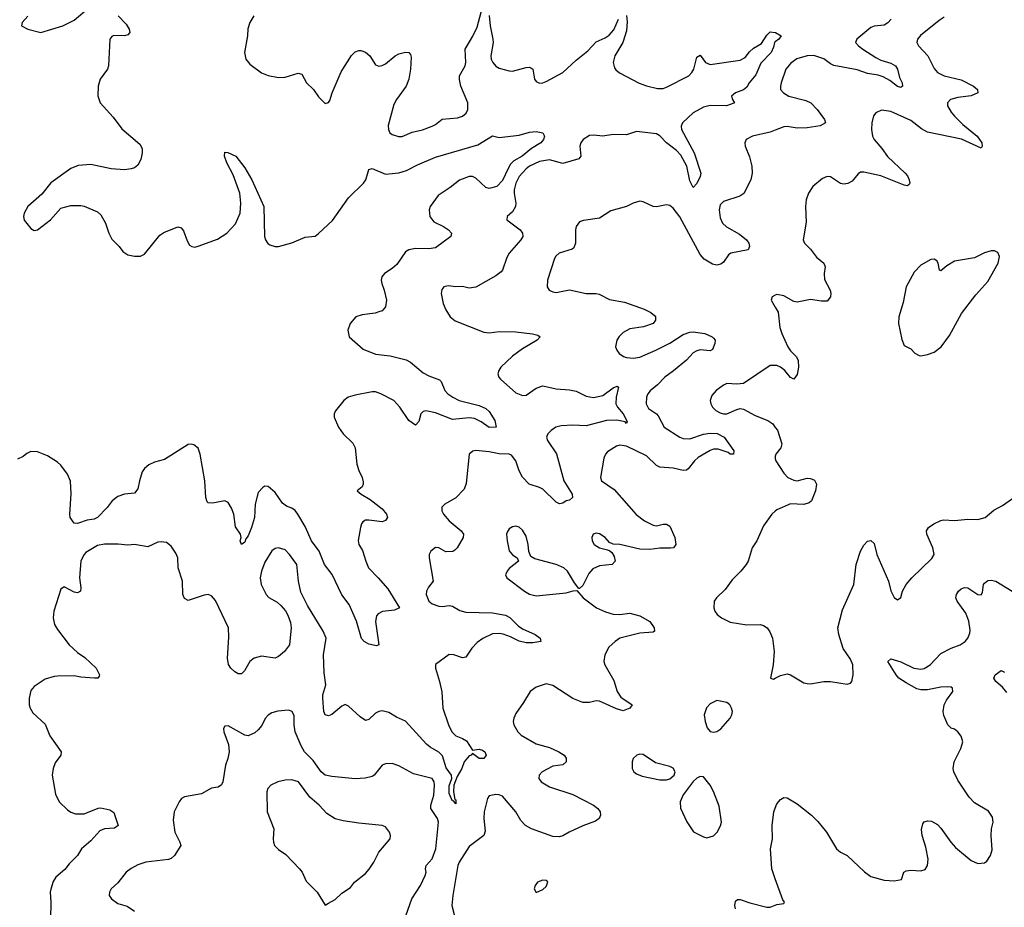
# Model space of a CAD drawing. Header units: inches. Extents: x 2293880 to 2522759, y 823965 to 1006879.
# Tile 78 of 256: x 2335484 to 2341369, y 922240 to 927547. Entities that reach past the tile are written whole.
import ezdxf

# ---------------------------------------------------------------- set-up
doc = ezdxf.new("R2010")
doc.units = ezdxf.units.IN
doc.header["$MEASUREMENT"] = 0
doc.layers.add('C3932', color=7, linetype='Continuous')
doc.layers.add('C3942', color=7, linetype='Continuous')

msp = doc.modelspace()

# ---------------------------------------------------------------- linework, layer by layer
at = {"layer": 'C3932', "color": 5}
for points, elevation in [([(2336073, 927570), (2336120.4, 927520.4), (2336138.5, 927490), (2336141.7, 927470), (2336130, 927455.1), (2336111.3, 927450), (2336047.1, 927452.9), (2336033.8, 927446.2), (2336023, 927430), (2336014.9, 927270), (2336008, 927250), (2335966, 927190), (2335952.4, 927150), (2335950.4, 927090.4), (2335966, 927050), (2336042.9, 926962.9), (2336094.1, 926894.1), (2336201.7, 926801.7), (2336215.6, 926775.6), (2336217, 926750), (2336208.4, 926710), (2336190, 926676), (2336170, 926661.6), (2336150, 926655.1), (2336110, 926649.7), (2336030, 926655.6), (2335910, 926681.6), (2335834.5, 926674.5), (2335790, 926657.6), (2335670, 926571.5), (2335616.1, 926503.9), (2335533.4, 926430), (2335510.4, 926390), (2335506.4, 926370), (2335510, 926347.3), (2335550, 926299.1), (2335570, 926286.8), (2335590, 926290.6), (2335669.2, 926350), (2335730, 926419.3), (2335790, 926436.4), (2335850, 926436.4), (2335870, 926432.2), (2335950, 926398.7), (2335970, 926380.4), (2335997.4, 926330), (2336016.5, 926270), (2336034, 926234), (2336079.5, 926190), (2336100.9, 926160.9), (2336130, 926140.9), (2336170, 926132.9), (2336206.5, 926133.5), (2336230, 926144.4), (2336320.9, 926259.1), (2336345.5, 926274.5), (2336430, 926308.4), (2336450, 926301.6), (2336463.6, 926283.6), (2336484.2, 926224.2), (2336499.4, 926199.4), (2336512, 926190), (2336530, 926187.6), (2336550, 926191.6), (2336665.9, 926234.1), (2336721.1, 926270), (2336773.3, 926326.7), (2336801, 926390), (2336806.6, 926450), (2336799.8, 926510), (2336759.1, 926619.1), (2336722.9, 926690), (2336709, 926730), (2336710, 926754), (2336727.3, 926752.7), (2336776, 926730), (2336830, 926660.7), (2336872.2, 926590), (2336943, 926430), (2336947, 926250), (2336952.4, 926230), (2336967.6, 926207.6), (2336979.9, 926199.9), (2337010, 926190.4), (2337030, 926190.4), (2337110, 926211.7), (2337190, 926245.8), (2337250, 926251.5), (2337270, 926268.1), (2337354.2, 926345.8), (2337450, 926482.2), (2337538.5, 926570), (2337553.7, 926590), (2337570, 926650.5), (2337590, 926657.6), (2337670, 926624), (2337750, 926630.2), (2337795.9, 926644.1), (2337861.6, 926678.4), (2337970, 926724.6), (2338222.4, 926797.6), (2338310, 926853), (2338350, 926843), (2338470, 926855.3), (2338530, 926873.4), (2338570, 926878.4), (2338610.7, 926870.7), (2338621, 926850), (2338614, 926830), (2338598.4, 926810), (2338543.4, 926776.6), (2338486.4, 926730), (2338436.7, 926703.3), (2338417.7, 926682.3), (2338403.3, 926656.7), (2338370, 926584.4), (2338334.7, 926550), (2338290, 926537.3), (2338270, 926543.9), (2338210, 926599.9), (2338190, 926608.5), (2338170, 926609.5), (2338112.6, 926587.4), (2338057.6, 926542.4), (2337985.3, 926494.7), (2337936.4, 926430), (2337930.7, 926410), (2337934.4, 926370), (2337958.9, 926338.9), (2338017.6, 926310), (2338046.7, 926290), (2338064.4, 926270), (2338060.5, 926250), (2337970, 926182.7), (2337930, 926175.8), (2337850, 926179.2), (2337810, 926171.6), (2337790, 926158.2), (2337737.1, 926082.9), (2337710, 926058.9), (2337663.7, 926030), (2337648.9, 926010), (2337645.2, 925990), (2337647.7, 925970), (2337663.2, 925930), (2337677, 925870), (2337670, 925829.2), (2337650, 925806), (2337630, 925799.3), (2337607.9, 925792.1), (2337530, 925782.2), (2337492.2, 925770), (2337458.2, 925730), (2337444.5, 925690), (2337453.1, 925650), (2337537.3, 925577.3), (2337610, 925547.7), (2337697.7, 925537.7), (2337793.7, 925513.7), (2337819.4, 925499.4), (2337895.2, 925435.2), (2337930, 925416.5), (2337994, 925394), (2338003, 925383), (2338024.9, 925330), (2338043.1, 925310), (2338072.7, 925290), (2338110.2, 925270.2), (2338230, 925239.7), (2338270, 925221.7), (2338290, 925203.8), (2338324.2, 925150), (2338330.8, 925110), (2338290, 925108.4), (2338242.7, 925142.7), (2338202, 925162), (2338170, 925166.7), (2338070, 925156.1), (2337970, 925195.3), (2337912.1, 925207.9), (2337896, 925204), (2337881.7, 925190), (2337870, 925144), (2337850, 925122.7), (2337810, 925149.4), (2337755.1, 925230), (2337719.3, 925270), (2337641.7, 925310), (2337610, 925320.8), (2337590, 925320.8), (2337490, 925302), (2337446.8, 925290), (2337422, 925270), (2337371.9, 925208.1), (2337364.4, 925190), (2337364.4, 925170), (2337390.4, 925110), (2337416.4, 925070), (2337474.3, 925014.3), (2337490, 924986), (2337498.7, 924890), (2337510, 924851), (2337530.4, 924810), (2337536.7, 924783.3), (2337537.1, 924770), (2337530, 924754), (2337501, 924730), (2337524, 924710), (2337578.7, 924678.7), (2337650, 924622.6), (2337675.6, 924590), (2337681.3, 924570), (2337670, 924552.3), (2337650, 924545.1), (2337570, 924555.1), (2337550, 924553.6), (2337535.8, 924544.2), (2337527.1, 924532.9), (2337520.3, 924510), (2337506.9, 924433.1), (2337511.3, 924410), (2337532.5, 924372.5), (2337551.8, 924310), (2337569.6, 924269.6), (2337627.4, 924210), (2337683.4, 924143.4), (2337754, 924030), (2337723.4, 924016.6), (2337652.3, 924007.7), (2337625.8, 923994.2), (2337616.7, 923983.3), (2337611.5, 923948.5), (2337630.4, 923809.6), (2337616.8, 923803.2), (2337570, 923814), (2337542, 923830), (2337527, 923847), (2337497.1, 923950), (2337453.2, 924050), (2337408.5, 924108.5), (2337351.6, 924230), (2337306.5, 924290), (2337274, 924370), (2337227.7, 924430), (2337190, 924516), (2337147.3, 924590), (2337130, 924611.8), (2337110, 924627), (2337078.3, 924638.3), (2337055.3, 924655.3), (2337010, 924719.7), (2336970, 924756.3), (2336950, 924757.4), (2336936.3, 924750), (2336910, 924719.5), (2336891.6, 924650), (2336887.7, 924570), (2336870.2, 924510), (2336850, 924460.9), (2336836.1, 924443.9), (2336830, 924422), (2336810, 924409), (2336802.7, 924430), (2336807.3, 924450), (2336804.7, 924470), (2336774.7, 924514.7), (2336763.1, 924590), (2336750, 924627), (2336730, 924660.9), (2336710, 924669.6), (2336636, 924656), (2336610, 924659), (2336604.8, 924664.8), (2336597, 924690), (2336589.8, 924790.2), (2336562.7, 924950), (2336550, 924984.5), (2336524.2, 925004.2), (2336510, 925008), (2336490, 925006), (2336350, 924916.3), (2336290, 924902), (2336254.9, 924885.1), (2336230, 924862.9), (2336216.7, 924843.3), (2336199.7, 924790), (2336190, 924740.9), (2336170, 924715.8), (2336110, 924710.9), (2336070, 924696), (2336036.5, 924670), (2336006, 924630), (2335948.6, 924571.4), (2335930, 924560.4), (2335886.4, 924553.6), (2335830, 924534.3), (2335810, 924535.6), (2335786.4, 924570), (2335783.8, 924590), (2335791.8, 924711.8), (2335787.6, 924787.6), (2335770, 924829.6), (2335730, 924882.4), (2335710, 924900.5), (2335650, 924938.7), (2335590, 924963), (2335550, 924964.5), (2335526.7, 924953.3), (2335505.8, 924934.2), (2335470, 924919.3)], 220), ([(2335532.2, 927567.8), (2335498, 927530), (2335494, 927510), (2335532, 927490), (2335610, 927470.4), (2335742.7, 927510), (2335810, 927544.4), (2335900.2, 927619.8)], 220), ([(2336884.4, 927570), (2336860.2, 927530), (2336847.3, 927492.7), (2336844.7, 927450), (2336828.4, 927350), (2336835.5, 927310), (2336860.3, 927280.3), (2336930, 927228.2), (2336970, 927212.7), (2337030, 927201.3), (2337070, 927203.1), (2337147.7, 927227.7), (2337170, 927220.7), (2337198, 927170), (2337240.7, 927130), (2337270, 927086), (2337310, 927046), (2337330, 927051.3), (2337337, 927063), (2337351.8, 927110), (2337404.5, 927235.5), (2337466.8, 927333.2), (2337490, 927354.9), (2337510, 927363.1), (2337522.8, 927362.8), (2337550, 927352.4), (2337575.8, 927330), (2337610, 927277.3), (2337630, 927268.4), (2337650, 927272.4), (2337670, 927283.1), (2337727.6, 927330), (2337750, 927342.3), (2337790, 927352.4), (2337810.2, 927350.2), (2337819.3, 927339.3), (2337823.4, 927323.4), (2337819.1, 927250), (2337808.9, 927190), (2337793.8, 927150), (2337735.8, 927070), (2337719.9, 927040.1), (2337685.8, 926914.2), (2337688.7, 926890), (2337697.1, 926870), (2337710, 926859.5), (2337747.9, 926847.9), (2337770, 926847.6), (2337830, 926874.7), (2337891.4, 926888.6), (2337950, 926910.2), (2337970, 926920.3), (2338009.1, 926950.9), (2338100.3, 926959.7), (2338130, 926970.3), (2338152.3, 926987.7), (2338161.4, 927010), (2338162.5, 927050), (2338119.8, 927150), (2338111.7, 927188.3), (2338113.5, 927210), (2338146.4, 927270), (2338150.9, 927290), (2338146.3, 927370), (2338192.7, 927447.3), (2338219, 927501), (2338250, 927621)], 240), ([(2338290, 927572), (2338294.9, 927510), (2338311.7, 927430), (2338312.9, 927410), (2338299, 927330), (2338301.7, 927310), (2338311.4, 927291.4), (2338330, 927268.5), (2338350, 927255.8), (2338410, 927240.7), (2338430, 927239.1), (2338510, 927260.5), (2338530, 927263), (2338539, 927259), (2338550.2, 927250.2), (2338561.3, 927190), (2338570, 927178), (2338590, 927166.9), (2338610, 927168.2), (2338630, 927176.9), (2338730, 927231), (2338810, 927305), (2338879.9, 927360.1), (2338930, 927414), (2338982.4, 927437.6), (2339006.4, 927453.6), (2339034.1, 927485.9), (2339062.4, 927550)], 240), ([(2339110, 927572), (2339114.1, 927534.1), (2339110, 927479), (2339087.8, 927410), (2339041.5, 927330), (2339031.6, 927290), (2339039.3, 927259.3), (2339046.8, 927246.8), (2339069.1, 927229.1), (2339187, 927167), (2339230, 927150.2), (2339295.6, 927135.6), (2339330, 927135.8), (2339350, 927142.6), (2339482.3, 927210), (2339501.4, 927230), (2339512.3, 927250), (2339530, 927322.8), (2339550, 927334), (2339582, 927290), (2339610, 927278.9), (2339790, 927303.6), (2339819.1, 927320.9), (2339845.6, 927354.4), (2339870, 927376.5), (2339916.6, 927403.4), (2339950, 927453.7), (2339970, 927474.9), (2340000, 927470.2)], 240), ([(2340000, 927413.8), (2339994.8, 927410), (2339990, 927382), (2339975.2, 927350), (2339914.3, 927285.7), (2339882.9, 927217.1), (2339844.2, 927170), (2339830, 927143.6), (2339810, 927126.9), (2339762.8, 927110), (2339739.1, 927090), (2339744, 927070), (2339755.5, 927050), (2339753, 927047), (2339709, 927031), (2339610, 927033.7), (2339570, 927024.4), (2339510, 926989), (2339444.5, 926930), (2339437.5, 926910), (2339440.2, 926890), (2339515.9, 926750), (2339555, 926630), (2339550.8, 926610), (2339530, 926567.6), (2339510, 926543.7), (2339490, 926582.9), (2339471, 926671), (2339436.2, 926736.2), (2339410, 926764.7), (2339349.6, 926809.6), (2339310, 926852.3), (2339290, 926865), (2339170, 926879.1), (2339110, 926857.6), (2339030, 926860.4), (2338970, 926850.8), (2338916.2, 926856.2), (2338890, 926853.6), (2338851.7, 926830), (2338837.4, 926810), (2338832.5, 926790), (2338836.9, 926730), (2338825.8, 926714.2), (2338730, 926687.1), (2338650, 926707.9), (2338590, 926699.4), (2338530, 926670.3), (2338510, 926655.8), (2338470.1, 926610), (2338449.6, 926570), (2338439.8, 926530), (2338438.8, 926510), (2338449.1, 926450), (2338447.2, 926430), (2338430, 926398), (2338398, 926370), (2338396, 926350), (2338475.5, 926290), (2338488.2, 926270), (2338490.4, 926250), (2338478.4, 926230), (2338408.5, 926150), (2338394.9, 926125.1), (2338370.2, 926050), (2338361, 926039), (2338330, 926015.1), (2338210, 925947.8), (2338170, 925942.4), (2338130, 925951.5), (2338089.7, 925949.7), (2338044.4, 925955.6), (2338018, 925950), (2338006, 925934), (2338003, 925910), (2338006, 925890), (2338014.4, 925850), (2338030, 925811), (2338056.3, 925770), (2338086.8, 925746.8), (2338258.5, 925678.6), (2338290, 925674.6), (2338350, 925682.3), (2338450, 925680.7), (2338548.8, 925668.8), (2338579.9, 925659.9), (2338594.8, 925650), (2338577.3, 925630), (2338490, 925579.7), (2338430, 925535.6), (2338359.6, 925470), (2338346.7, 925450), (2338340.9, 925430), (2338347, 925410), (2338357, 925397), (2338450, 925316.5), (2338490, 925299.6), (2338510, 925302.6), (2338570, 925344.6), (2338610, 925356.9), (2338690, 925338.9), (2338770, 925334.3), (2338810, 925326.3), (2338870, 925296.3), (2338912.6, 925287.4), (2338970, 925299.3), (2339030, 925345), (2339055.3, 925355.3), (2339063, 925350), (2339049.4, 925290.6), (2339047.7, 925250), (2339055.9, 925230), (2339090.2, 925190), (2339114.9, 925145.1), (2339110, 925133.2), (2339103, 925143), (2339052, 925152), (2338990.1, 925149.9), (2338870, 925118.4), (2338790, 925122.9), (2338721, 925119), (2338688.9, 925110), (2338659.6, 925090), (2338640.3, 925070), (2338633.1, 925050), (2338638.5, 925030), (2338692, 924952), (2338736.8, 924790), (2338786.7, 924710), (2338788.4, 924690), (2338770, 924673.3), (2338750.3, 924669.6), (2338730, 924657), (2338710, 924652), (2338690, 924662.9), (2338610, 924739.2), (2338590, 924749.8), (2338528.9, 924768.9), (2338490, 924811.6), (2338469.8, 924850), (2338448.8, 924908.8), (2338423.1, 924943.1), (2338410, 924949.6), (2338350, 924951), (2338290, 924963.1), (2338210, 924971.3), (2338192.5, 924967.5), (2338170.6, 924949.4), (2338152.8, 924772.8), (2338140.5, 924739.5), (2338090, 924687.6), (2338024.7, 924650), (2338007.5, 924632.5), (2338007.3, 924610), (2338017.1, 924590), (2338050.4, 924550), (2338123.1, 924490), (2338136.1, 924470), (2338135.2, 924450), (2338099.5, 924390), (2338085.4, 924374.6), (2338072.2, 924367.8), (2338030, 924366), (2337990, 924389.7), (2337970, 924390.8), (2337941.3, 924370), (2337932.2, 924350), (2337932, 924330), (2337954.9, 924190), (2337926.7, 924153.3), (2337916, 924130), (2337914.3, 924110), (2337930, 924070.3), (2337950, 924054.3), (2337990, 924040.2), (2338010, 924038.8), (2338050, 924045), (2338070, 924041.3), (2338114.6, 924014.6), (2338150, 924003.7), (2338310, 924000.8), (2338387.1, 923987.1), (2338412.6, 923972.6), (2338463.5, 923923.5), (2338490, 923904), (2338564, 923870), (2338594.8, 923850), (2338598, 923830), (2338550, 923820.4), (2338510, 923820.9), (2338470, 923830.8), (2338417.5, 923857.5), (2338373.2, 923873.2), (2338350, 923877.9), (2338310, 923874.4), (2338252.9, 923847.1), (2338217.5, 923822.5), (2338186.4, 923790), (2338150, 923736.2), (2338130, 923731.8), (2338078, 923750), (2338050, 923751.6), (2337968.8, 923691.2), (2337968.8, 923670), (2337994, 923590), (2338007.7, 923527.7), (2338012.3, 923430), (2338047.3, 923330), (2338066.3, 923290), (2338090, 923264.5), (2338130, 923249.4), (2338154.4, 923234.4), (2338190, 923178.8), (2338230, 923186.4), (2338250, 923180.3), (2338263.1, 923170), (2338271.4, 923150), (2338257.1, 923130), (2338230, 923128.9), (2338190, 923159), (2338182.8, 923150), (2338170, 923145.1), (2338140.2, 923110), (2338127.3, 923070), (2338098, 923022), (2338078, 922970), (2338076.3, 922930), (2338085.4, 922885.4), (2338090, 922882), (2338090, 922858), (2338076.5, 922876.5), (2338070, 922875.1), (2338050, 922920.9), (2338050, 922966), (2338066.1, 923010), (2338064.1, 923030), (2338033.5, 923073.5), (2338010, 923144.7), (2337990, 923167.3), (2337937.7, 923197.7), (2337915.8, 923215.8), (2337790, 923353.3), (2337736.4, 923376.4), (2337690, 923405.6), (2337650, 923414), (2337630, 923411.6), (2337610, 923400.7), (2337570, 923362.9), (2337550, 923357), (2337518.8, 923378.8), (2337450, 923442.9), (2337430, 923452.3), (2337410, 923442), (2337350, 923393.3), (2337330, 923385.4), (2337309.8, 923389.8), (2337302.4, 923410), (2337296, 923490), (2337296.5, 923510), (2337313.5, 923570), (2337302.8, 923642.8), (2337300.3, 923750), (2337315.1, 923850), (2337296.9, 923890), (2337204.7, 924044.7), (2337163.6, 924123.6), (2337149.8, 924190), (2337140.3, 924290), (2337097.3, 924350), (2337070, 924377.5), (2337030, 924389.8), (2337010, 924385.3), (2336990, 924370.8), (2336950, 924303.6), (2336928.6, 924250), (2336921.5, 924210), (2336928.2, 924170), (2336956.5, 924110), (2336972.3, 924092.3), (2337023.8, 924063.8), (2337044.8, 924044.8), (2337071.8, 924011.8), (2337086.1, 923986.1), (2337102, 923942), (2337107.4, 923910), (2337097, 923810), (2337066.4, 923770), (2337030, 923738.7), (2337010, 923729.6), (2336930, 923740.5), (2336885.5, 923730), (2336858.7, 923710), (2336827.2, 923652.8), (2336810, 923635.1), (2336790, 923636.2), (2336770, 923647.6), (2336745.6, 923670), (2336731.1, 923691.1), (2336726.2, 923730), (2336734.5, 923854.5), (2336732.6, 923910), (2336653.6, 924073.6), (2336630, 924102.7), (2336610, 924109.4), (2336586.3, 924106.3), (2336490, 924075.1), (2336470, 924086), (2336458.7, 924110), (2336456.9, 924190), (2336431.3, 924270), (2336429.6, 924330), (2336417.5, 924357.5), (2336390, 924399.3), (2336360.7, 924420.7), (2336330, 924425.6), (2336310, 924422), (2336250, 924394.7), (2336170, 924409.6), (2336130, 924406), (2336071.8, 924411.8), (2335991.2, 924411.2), (2335950, 924403.4), (2335879.1, 924360.9), (2335868.5, 924350), (2335850, 924311.8), (2335840.6, 924210), (2335850.2, 924150), (2335848, 924130), (2335830, 924119.7), (2335810, 924123.5), (2335750, 924156), (2335730, 924142), (2335687.7, 924010), (2335684.4, 923970), (2335692.2, 923930), (2335710, 923900.4), (2335780.3, 923810), (2335830, 923762.4), (2335873, 923733), (2335941.6, 923670), (2335960.7, 923630), (2335958.5, 923621.5), (2335950.5, 923609.5), (2335930.5, 923609.5), (2335850, 923616.2), (2335810, 923624.5), (2335710, 923622), (2335690, 923620.7), (2335636.4, 923603.6), (2335570, 923560.8), (2335550, 923535.8), (2335540.2, 923490), (2335540.7, 923450), (2335546.9, 923430), (2335563.4, 923403.3), (2335635.6, 923335.6), (2335664.3, 923264.3), (2335732.7, 923170), (2335730.7, 923150), (2335695.3, 923104.7), (2335683.8, 923070), (2335678.4, 923030), (2335697.3, 922917.3), (2335720.4, 922870), (2335770, 922823.1), (2335790, 922808.9), (2335818, 922798), (2335870, 922798), (2335952.5, 922832.5), (2335970, 922834.4), (2336022.4, 922822.4), (2336046, 922806), (2336073.4, 922730), (2336050, 922712.7), (2335990, 922709.7), (2335963.1, 922696.9), (2335910, 922638.3), (2335853.7, 922590), (2335830, 922549.6), (2335780, 922500), (2335753.4, 922466.6), (2335699.7, 922420.3), (2335684.9, 922395), (2335670, 922349), (2335666.2, 922330), (2335671.1, 922270), (2335669.2, 922170)], 240), ([(2340000, 926886.1), (2339970, 926874), (2339862.8, 926850), (2339824.9, 926830), (2339817.1, 926810), (2339820.4, 926790), (2339845.7, 926725.7), (2339858.9, 926670), (2339862.4, 926630), (2339853, 926590), (2339811.8, 926508.2), (2339788.7, 926491.3), (2339690, 926459.6), (2339670, 926439.3), (2339664.7, 926410), (2339670, 926362.8), (2339685.2, 926330), (2339708.2, 926308.2), (2339785.1, 926265.1), (2339828.4, 926230), (2339841.3, 926210), (2339845.5, 926190), (2339838, 926170), (2339734, 926150), (2339720.2, 926139.8), (2339690, 926097), (2339675.2, 926084.8), (2339650, 926078.9), (2339624.4, 926084.4), (2339575.2, 926115.2), (2339550, 926142.9), (2339430, 926367.6), (2339390, 926420.5), (2339370, 926435.6), (2339350, 926439.6), (2339290, 926427), (2339270, 926429.5), (2339210, 926457.2), (2339190, 926461.2), (2339150, 926449.5), (2339110.3, 926429.7), (2339017.1, 926402.9), (2338950, 926360.4), (2338853.3, 926346.7), (2338830, 926337.6), (2338810.4, 926310), (2338805.2, 926290), (2338804.9, 926210), (2338796.4, 926183.6), (2338786.1, 926173.9), (2338708.4, 926150), (2338687.7, 926132.3), (2338680.8, 926119.2), (2338638, 925990), (2338636.4, 925950), (2338649, 925929), (2338670, 925918.9), (2338690, 925915.6), (2338770, 925931.8), (2338870, 925909.1), (2338930, 925910.4), (2338946.6, 925906.6), (2339010, 925872.9), (2339098.2, 925858.2), (2339215.9, 925815.9), (2339256.5, 925796.5), (2339278.4, 925778.4), (2339284, 925770), (2339284, 925750), (2339270, 925729.6), (2339211.3, 925710), (2339130, 925697.7), (2339090, 925676.4), (2339066.7, 925653.3), (2339052.7, 925630), (2339044.9, 925590), (2339052, 925570), (2339066.7, 925550), (2339092.6, 925532.6), (2339110, 925526.7), (2339150, 925523.8), (2339190, 925528.6), (2339286, 925570), (2339370, 925612.9), (2339450, 925665.4), (2339490, 925679.1), (2339510, 925680.2), (2339578, 925670), (2339622.8, 925650), (2339630, 925642.8), (2339640.7, 925630), (2339639.1, 925610), (2339625.2, 925574.8), (2339610, 925567.3), (2339550, 925572.9), (2339530, 925567.7), (2339510, 925554.5), (2339468.4, 925511.7), (2339392.2, 925447.8), (2339339, 925410), (2339296.5, 925363.5), (2339251.4, 925328.6), (2339237.6, 925310), (2339230.3, 925290), (2339229, 925250), (2339242.2, 925222.2), (2339290, 925190.2), (2339299.1, 925179.1), (2339336, 925110), (2339430, 925051.3), (2339450, 925042.9), (2339490, 925041.4), (2339570, 925068.4), (2339610, 925074), (2339652, 925072), (2339694.9, 925050), (2339752.7, 924970), (2339750.7, 924950), (2339730.2, 924949.8), (2339718.2, 924958.2), (2339658.8, 924978.8), (2339630, 924978), (2339610, 924970.7), (2339538.6, 924930), (2339516.9, 924910), (2339479.3, 924860.7), (2339470, 924853.3), (2339450, 924850.7), (2339390, 924865.7), (2339310, 924872), (2339290, 924882.2), (2339230, 924938.9), (2339110, 924997.1), (2339070, 925002.2), (2339050, 924996.9), (2338997.6, 924962.4), (2338986, 924950), (2338975.2, 924924.8), (2338954.9, 924810), (2338960.3, 924790), (2339037.1, 924737.1), (2339167.8, 924587.8), (2339218.7, 924550), (2339270, 924524.6), (2339290, 924521.3), (2339330, 924530.7), (2339350, 924530.8), (2339370, 924518), (2339398.8, 924450), (2339404.7, 924410), (2339391.3, 924390), (2339373.2, 924386.8), (2339310, 924387.3), (2339250, 924378.4), (2339190, 924380.7), (2339070.8, 924409.2), (2339030, 924412), (2339010, 924421.2), (2338982.4, 924450), (2338950, 924473.8), (2338930, 924477.6), (2338910.6, 924470), (2338903.9, 924450), (2338905.2, 924430), (2338917.6, 924410), (2338950, 924388.4), (2338998, 924378), (2339010.9, 924370.9), (2339022, 924362), (2339037.5, 924337.5), (2339042.8, 924310), (2339024.7, 924290), (2338950, 924282), (2338910, 924264.2), (2338885.2, 924234.8), (2338850, 924164), (2338830, 924146), (2338826, 924146), (2338799.3, 924179.3), (2338758.4, 924250), (2338737, 924270), (2338690, 924289.7), (2338563.3, 924323.3), (2338538, 924338), (2338527.5, 924367.5), (2338523.1, 924410), (2338510, 924459.3), (2338490, 924494.5), (2338470, 924512), (2338450, 924518.4), (2338430, 924515.1), (2338410, 924502.7), (2338397.3, 924482.7), (2338394, 924470), (2338396.9, 924430), (2338410, 924370.8), (2338430, 924347.3), (2338458, 924330), (2338464.7, 924310), (2338410, 924265.2), (2338397.3, 924250), (2338387.7, 924227.7), (2338396, 924210), (2338502, 924130), (2338531.7, 924111.7), (2338570, 924102.6), (2338750, 924120.7), (2338792.7, 924132.7), (2338814, 924134), (2338850.7, 924090), (2338930.4, 924030), (2338986, 924006.1), (2339030, 923993.1), (2339069, 923991), (2339130, 923998.9), (2339190, 923983.1), (2339249.2, 923949.2), (2339275.8, 923910), (2339278, 923890), (2339270, 923885.7), (2339190, 923879.9), (2339070.9, 923849.1), (2339042, 923830), (2339005.5, 923794.5), (2338980.3, 923750), (2338974.9, 923710), (2338981.1, 923690), (2339035.9, 923595.9), (2339054.2, 923530), (2339077.2, 923497.2), (2339144, 923450), (2339130.6, 923430), (2339090, 923415), (2339050, 923426), (2338950, 923472.6), (2338930, 923475.1), (2338890, 923464.7), (2338850, 923465.4), (2338790, 923488.7), (2338670, 923565.1), (2338630, 923575.1), (2338570, 923556.2), (2338534, 923530), (2338495.8, 923464.2), (2338450, 923399.3), (2338437.6, 923370), (2338434, 923350), (2338436.4, 923330), (2338460.4, 923290), (2338481.6, 923270), (2338570, 923218.3), (2338650, 923195.3), (2338706.8, 923170), (2338738.8, 923150), (2338750, 923131.3), (2338750, 923109), (2338730, 923092.7), (2338670, 923084.7), (2338606.4, 923050), (2338588.8, 923030), (2338587.4, 923010), (2338600.4, 922990), (2338650, 922959.5), (2338790, 922914.9), (2338914, 922850), (2338939.5, 922830), (2338952.4, 922810), (2338955.5, 922790), (2338947.3, 922770), (2338925.5, 922754.5), (2338850, 922727.1), (2338767.3, 922690), (2338730, 922668), (2338710, 922661.3), (2338670, 922662.6), (2338543.7, 922710), (2338507.6, 922730), (2338478.8, 922758.8), (2338448.4, 922810), (2338370, 922905.1), (2338350, 922913.3), (2338330, 922914.5), (2338290, 922906), (2338280.4, 922890), (2338260.7, 922810), (2338257.6, 922770), (2338265.1, 922694.9), (2338258, 922670), (2338170, 922603.5), (2338110.9, 922510), (2338102.8, 922490), (2338072.8, 922310), (2338066.9, 922250), (2338108.8, 922090)], 260), ([(2340000, 925899), (2339981, 925890), (2339976, 925870), (2340000, 925828.9)], 280), ([(2340000, 925479), (2339970, 925478.8), (2339810, 925372.2), (2339770, 925366.9), (2339710, 925370.8), (2339690, 925362.4), (2339645.5, 925330), (2339620.3, 925299.7), (2339610.4, 925270), (2339614.6, 925250), (2339624.9, 925230), (2339644.4, 925210), (2339670, 925195.8), (2339690, 925189.5), (2339710, 925190.2), (2339770, 925216.9), (2339790, 925221.3), (2339810, 925219.1), (2339880.3, 925180.3), (2339954.9, 925150), (2339985.3, 925130), (2340000, 925109.5)], 280), ([(2340000, 924937), (2339998.4, 924930), (2340000, 924922)], 280), ([(2340000, 924608.1), (2339979.5, 924590), (2339930, 924520.9), (2339889, 924431), (2339862.4, 924390), (2339836.9, 924310), (2339826.3, 924290), (2339794.6, 924250), (2339741.7, 924198.3), (2339699.8, 924140.2), (2339648, 924090), (2339634.9, 924070), (2339632.7, 924030), (2339639.3, 924010), (2339653, 923990), (2339678, 923970), (2339730, 923945.3), (2339830, 923928.7), (2339910, 923930.5), (2339930, 923924), (2339950.8, 923910), (2339967.5, 923887.5), (2339982.8, 923850), (2339993.4, 923770), (2339987.3, 923690), (2339972, 923610), (2339990, 923604.9), (2340000, 923610.3)], 280), ([(2337792, 922190), (2337828.2, 922290), (2337878.8, 922370), (2337907.9, 922430), (2337913.1, 922450), (2337908.9, 922470), (2337912.6, 922490), (2337949.9, 922530.1), (2337971.3, 922590), (2337986.2, 922750), (2337980.3, 922770), (2337941.2, 922830), (2337940.9, 922850), (2337959, 922910), (2337963.6, 922970), (2337961.9, 922990), (2337950, 923009.8), (2337837.3, 923037.3), (2337750, 923085.7), (2337710, 923099.7), (2337670, 923096.9), (2337650, 923089.6), (2337601.7, 923030), (2337590, 923022.5), (2337547.8, 923012.2), (2337489, 923009), (2337350, 923022.2), (2337310.6, 923030.6), (2337285.1, 923050), (2337237.1, 923117.1), (2337187.1, 923170), (2337165.3, 923205.3), (2337131, 923290), (2337125.1, 923330), (2337124.2, 923384.2), (2337112.3, 923410), (2337090, 923418.4), (2337026.9, 923413.1), (2336990, 923402.7), (2336970, 923389.3), (2336952, 923368), (2336932.2, 923327.8), (2336910, 923301.6), (2336890, 923283.6), (2336850, 923265.1), (2336830, 923269.5), (2336730, 923325.2), (2336710, 923322), (2336702.8, 923310), (2336704, 923290), (2336732.8, 923212.8), (2336736.3, 923170), (2336728.2, 923130), (2336713.4, 923090), (2336698.3, 922990), (2336690, 922972.3), (2336670, 922958.7), (2336630, 922951.6), (2336570, 922919.2), (2336470, 922901.2), (2336451.8, 922890), (2336438, 922870), (2336407.4, 922810), (2336401.1, 922761.1), (2336410.3, 922690), (2336441.5, 922630), (2336447, 922610), (2336410.2, 922549.9), (2336390, 922532.4), (2336373.9, 922526.1), (2336238, 922510), (2336190, 922494.7), (2336150, 922472.8), (2336120.4, 922450), (2336070, 922387.3), (2336030.4, 922350), (2336020.4, 922330), (2336018.4, 922310), (2336032.4, 922290), (2336070, 922263.2), (2336125.9, 922245.9), (2336170, 922216.5)], 260), ([(2340000, 922410.7), (2339978.4, 922470), (2339971.8, 922590), (2339983.1, 922650), (2339982, 922730), (2339991.5, 922810), (2340000, 922832.5)], 260), ([(2339761.2, 922230), (2339757.2, 922250), (2339762.7, 922277.3), (2339773.6, 922286.4), (2339790, 922287.3), (2339847.3, 922267.3), (2339950, 922240.4), (2339970, 922241.6), (2340000, 922252.6)], 260)]:
    msp.add_lwpolyline(points, dxfattribs=dict(at, elevation=elevation))
at = {"layer": 'C3932', "color": 5, "elevation": 280}
for points in [[(2339650, 923477.2), (2339610, 923456), (2339588.4, 923431.6), (2339575.5, 923390), (2339580.5, 923350), (2339593.4, 923313.4), (2339610, 923291.3), (2339630, 923286.8), (2339650, 923291), (2339673.8, 923306.2), (2339729.2, 923370), (2339739.3, 923390), (2339744, 923410), (2339739, 923430), (2339728.7, 923450), (2339710, 923464)], [(2339190, 923155.1), (2339172, 923150), (2339150.8, 923130), (2339144, 923110), (2339144, 923070), (2339154.8, 923050), (2339170, 923037.3), (2339204.4, 923024.4), (2339310, 923001.6), (2339350, 923002.4), (2339370, 923008.5), (2339394.5, 923030), (2339400.9, 923050), (2339390, 923072.3), (2339370, 923082), (2339284.2, 923104.2), (2339210, 923152.7)], [(2337110, 923001.3), (2337070, 922999.7), (2337026, 922990), (2336986, 922970), (2336966.8, 922950), (2336962, 922930), (2336963.7, 922810), (2337002.6, 922710), (2336998.8, 922650), (2337000.2, 922630), (2337007.8, 922610), (2337030, 922584.7), (2337074.8, 922554.8), (2337155.8, 922470), (2337171.3, 922450), (2337197.1, 922397.1), (2337262.4, 922330), (2337310, 922252), (2337330, 922264.7), (2337370, 922287.7), (2337410, 922325.5), (2337460.7, 922359.3), (2337486, 922390), (2337550, 922441.6), (2337572.9, 922467.1), (2337600.5, 922510), (2337629.5, 922570), (2337698.4, 922650), (2337699.6, 922670), (2337693.6, 922690), (2337670, 922722), (2337650, 922729.6), (2337510, 922743.1), (2337416.8, 922756.8), (2337370, 922769.7), (2337320.4, 922800.4), (2337274.5, 922850), (2337218.8, 922898.8), (2337150, 922989.6)], [(2339550, 923022), (2339530, 923011.5), (2339510, 922991.5), (2339450, 922911.8), (2339430.5, 922870), (2339433.2, 922833.2), (2339470.6, 922750.6), (2339510.7, 922690.7), (2339570, 922661), (2339590, 922656), (2339630, 922667.3), (2339652, 922690), (2339672.9, 922727.1), (2339678.4, 922750), (2339665.3, 922845.3), (2339630, 922933.2), (2339610, 922969.3), (2339570, 923019.3)], [(2338610, 922402.9), (2338579.1, 922390), (2338564.4, 922370), (2338558, 922350), (2338570, 922328.4), (2338610, 922345.7), (2338630, 922364.4), (2338639.5, 922390), (2338635.8, 922395.8), (2338630, 922400.9)]]:
    msp.add_lwpolyline(points, close=True, dxfattribs=at)
at = {"layer": 'C3942', "color": 5}
for points, elevation in [([(2341010, 927561.8), (2340978.3, 927541.7), (2340867.6, 927452.4), (2340850.4, 927430), (2340846.7, 927410), (2340854.9, 927390), (2340910.9, 927330.9), (2340950, 927255.5), (2340970.2, 927230.2), (2341010, 927211.3), (2341110, 927187.1), (2341184.9, 927150), (2341207.7, 927130), (2341210.7, 927110), (2341170, 927091.5), (2341090, 927081.5), (2341047.7, 927070), (2341028.5, 927050), (2341028.7, 927031.3), (2341050, 926994.4), (2341070.3, 926970), (2341120.5, 926920.5), (2341206.5, 926850), (2341233.7, 926810), (2341236.4, 926790), (2341230, 926779.3), (2341111.8, 926831.8), (2340910, 926873.7), (2340873.3, 926893.3), (2340810, 926944.1), (2340690, 926997.3), (2340634, 927006), (2340600.5, 926990), (2340587.7, 926972.3), (2340576, 926930), (2340574, 926890), (2340580.7, 926850), (2340590.2, 926830), (2340637, 926777), (2340670, 926728.9), (2340776.5, 926630), (2340790, 926612.4), (2340799.5, 926590), (2340803, 926570), (2340799, 926561), (2340790, 926552.7), (2340770, 926556.9), (2340630, 926613.6), (2340530, 926635.6), (2340510, 926635.8), (2340494.9, 926625.1), (2340458.3, 926581.7), (2340433.5, 926566.5), (2340410, 926564.2), (2340390, 926568), (2340330, 926607.3), (2340310, 926609.5), (2340282, 926598), (2340223.8, 926550), (2340197.6, 926510), (2340185.2, 926470), (2340180.2, 926430), (2340184.9, 926335.1), (2340165.5, 926230), (2340174.9, 926210), (2340210, 926174), (2340246.6, 926126.6), (2340290.4, 926090), (2340297.6, 926070), (2340291.8, 926030), (2340293.8, 925993.8), (2340327.7, 925930), (2340332.2, 925910), (2340330.3, 925889.7), (2340310, 925864.5), (2340276.7, 925863.3), (2340210, 925874), (2340130, 925858), (2340110, 925862.4), (2340050, 925895.6), (2340010, 925903.7), (2340000, 925899)], 280), ([(2340692.8, 927550), (2340672.2, 927527.8), (2340650, 927514), (2340590, 927507.3), (2340570, 927499.6), (2340486.2, 927430), (2340480.2, 927410), (2340496.5, 927390), (2340522.2, 927370), (2340600.6, 927320.6), (2340630, 927305), (2340690, 927287.2), (2340717.3, 927270), (2340730.2, 927250), (2340741.3, 927201.3), (2340759.1, 927170), (2340760.7, 927150), (2340750, 927140.9), (2340730, 927147.6), (2340683.6, 927183.6), (2340644.5, 927204.5), (2340614.7, 927214.7), (2340550, 927224.7), (2340490, 927247.2), (2340350, 927273.1), (2340330, 927282.6), (2340290, 927312.8), (2340230, 927332.9), (2340190, 927331.1), (2340128.2, 927311.8), (2340093.3, 927286.7), (2340062.4, 927250), (2340034.9, 927170), (2340030.3, 927150), (2340031.8, 927130), (2340048.5, 927110), (2340081.6, 927090), (2340182.5, 927062.5), (2340212.4, 927050), (2340250.3, 927010), (2340293.7, 926950), (2340299.3, 926930), (2340269, 926911), (2340190, 926899.7), (2340130, 926898.5), (2340070, 926907.7), (2340050, 926906.2), (2340000, 926886.1)], 260), ([(2340000, 927470.2), (2340001, 927470), (2340034, 927450), (2340022, 927430), (2340000, 927413.8)], 240), ([(2340000, 925828.9), (2340018, 925798), (2340026.3, 925706.3), (2340038.3, 925670), (2340075, 925590), (2340090, 925567.6), (2340126, 925530), (2340136.9, 925510), (2340139.1, 925470), (2340130, 925425.2), (2340110, 925397), (2340090, 925407.3), (2340056.8, 925450), (2340030, 925469.8), (2340010, 925479), (2340000, 925479)], 280), ([(2340000, 925109.5), (2340012.3, 925092.3), (2340038, 925010), (2340032.8, 924987.2), (2340003, 924950), (2340000, 924937)], 280), ([(2340000, 924922), (2340002.4, 924910), (2340050, 924835.5), (2340074.4, 924810), (2340110, 924792.8), (2340130, 924790.3), (2340190, 924806), (2340210, 924804.2), (2340233.9, 924793.9), (2340246.4, 924770), (2340240.3, 924730), (2340215.3, 924670), (2340202.7, 924657.2), (2340171.2, 924648.8), (2340090, 924652), (2340010, 924616.9), (2340000, 924608.1)], 280), ([(2340000, 923610.3), (2340030, 923626.7), (2340070, 923635.3), (2340090.8, 923630), (2340170, 923582.8), (2340190, 923577.3), (2340210, 923576.3), (2340290, 923590.6), (2340330, 923590.7), (2340430, 923574), (2340450, 923581), (2340457.2, 923590), (2340465.1, 923630), (2340463.5, 923690), (2340450, 923724.5), (2340406.3, 923786.3), (2340379.3, 923870), (2340373.5, 923910), (2340402.1, 924017.9), (2340469.8, 924170), (2340482.4, 924290), (2340509.8, 924370), (2340530, 924406), (2340550, 924428), (2340570, 924432.7), (2340590, 924414.8), (2340606.3, 924350), (2340677.4, 924190), (2340690, 924131.3), (2340710, 924092), (2340730, 924078), (2340750, 924092), (2340760.9, 924130), (2340781.6, 924170), (2340815.8, 924210), (2340935.5, 924324.5), (2340949.7, 924350), (2340941.7, 924390), (2340906.3, 924470), (2340902.9, 924490), (2340916, 924510), (2340947.7, 924532.3), (2340990, 924553), (2341004.4, 924555.6), (2341070, 924551.7), (2341150, 924561.2), (2341210, 924558), (2341255.1, 924570), (2341305, 924615), (2341358, 924642), (2341463.9, 924716.1)], 280), ([(2340000, 922832.5), (2340010, 922858.8), (2340030, 922884), (2340050, 922896.3), (2340070, 922894.9), (2340130, 922859.5), (2340216.4, 922790), (2340253.7, 922753.7), (2340304.9, 922690), (2340366, 922590), (2340390, 922570.4), (2340428.9, 922548.9), (2340532.1, 922452.1), (2340570, 922424.9), (2340650, 922402), (2340710, 922399.1), (2340753.6, 922406.4), (2340769, 922450), (2340782, 922458), (2340810, 922463), (2340870, 922458), (2340894.9, 922465.1), (2340909.7, 922490.3), (2340912.5, 922527.5), (2340898.9, 922598.9), (2340876.9, 922670), (2340874.5, 922705.5), (2340881.5, 922738.5), (2340889.1, 922750.9), (2340910, 922758), (2340934.4, 922754.4), (2340970, 922734.8), (2340990, 922714), (2341048, 922630), (2341076.7, 922596.7), (2341170, 922520.5), (2341210, 922502.4), (2341250, 922505.5), (2341265.1, 922514.9), (2341286.6, 922550), (2341295.6, 922584.4), (2341289.6, 922670), (2341292.3, 922710), (2341301.2, 922750), (2341298.6, 922778.6), (2341274.5, 922814.5), (2341190, 922865.1), (2341158, 922898), (2341090, 923000.5), (2341067.1, 923050), (2341063.5, 923070), (2341068.8, 923110), (2341109.7, 923190), (2341119.7, 923230), (2341110, 923262.7), (2341090, 923289.6), (2341070, 923304.2), (2341050, 923311.8), (2341031, 923331), (2341007.5, 923387.5), (2341002.8, 923410), (2341008.9, 923451.1), (2341022.5, 923477.5), (2341060.7, 923530), (2341059.3, 923550), (2341050, 923556.2), (2341030, 923558.9), (2340990, 923555.5), (2340910, 923539.4), (2340870, 923539.8), (2340846.6, 923546.6), (2340781.1, 923581.1), (2340739.1, 923610), (2340721.5, 923630), (2340672.7, 923710), (2340690, 923724.9), (2340750, 923707.8), (2340828.8, 923668.8), (2340870, 923663), (2340890, 923667), (2340924.8, 923690), (2340990, 923757.5), (2341050, 923789.2), (2341104.5, 923810), (2341135.6, 923830), (2341151.2, 923850), (2341161.8, 923878.2), (2341163.7, 923896.3), (2341157.3, 923950), (2341138.6, 923998.6), (2341086.3, 924070), (2341079.7, 924090), (2341083, 924110), (2341095.6, 924130), (2341110, 924144.4), (2341130, 924152), (2341151, 924150), (2341210, 924110.8), (2341230, 924108), (2341238, 924122), (2341243.7, 924170), (2341250, 924178.8), (2341270, 924193), (2341290, 924195.5), (2341318, 924190), (2341414.9, 924130)], 260), ([(2341384.4, 923524.4), (2341357, 923557), (2341317.7, 923590), (2341305.1, 923610), (2341313.3, 923630), (2341350, 923655.8), (2341370, 923644.9)], 240), ([(2340000, 922252.6), (2340010, 922256.3), (2340050, 922262), (2340055.3, 922270), (2340045.6, 922285.6), (2340000, 922410.7)], 260)]:
    msp.add_lwpolyline(points, dxfattribs=dict(at, elevation=elevation))
at = {"layer": 'C3942', "color": 5, "elevation": 320}
msp.add_lwpolyline([(2341310, 926165.2), (2341290, 926163.7), (2341250, 926152.3), (2341190, 926122.7), (2341070, 926102.9), (2341025.2, 926074.8), (2340990, 926044.5), (2340981.2, 926050), (2340974, 926090), (2340965.8, 926105.8), (2340950, 926115.6), (2340930, 926113), (2340870, 926078.9), (2340830, 926036.2), (2340782.3, 925950), (2340764.6, 925855.4), (2340738, 925770), (2340737, 925730), (2340755.6, 925635.6), (2340770, 925598), (2340810, 925578), (2340833, 925553), (2340859.1, 925539.1), (2340870, 925536.3), (2340910, 925545.5), (2340950, 925558), (2340992, 925590), (2341040.6, 925659.4), (2341112.3, 925790), (2341199.1, 925900.9), (2341270, 925981.6), (2341331.9, 926091.9), (2341339.5, 926130), (2341330, 926155.3)], close=True, dxfattribs=at)

doc.saveas('drawing.dxf')
